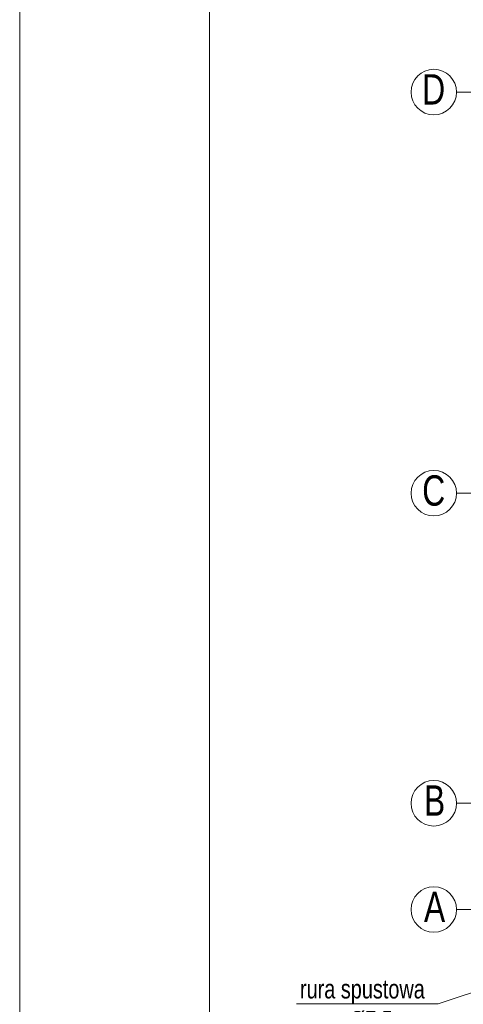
# Model space of a CAD drawing. Header units: inches. Extents: x 57112 to 98566, y -51777 to -16564.
# Tile 102 of 138: x 77867 to 78160, y -20807 to -20159. Entities that reach past the tile are written whole.
import ezdxf

# ---------------------------------------------------------------- set-up
doc = ezdxf.new("R2010")
doc.units = ezdxf.units.IN
doc.header["$MEASUREMENT"] = 0
doc.linetypes.add('DASHDOT', pattern=[1, 0.5, -0.25, 0, -0.25])
for name, color, linetype, lineweight in [('A--tabelka rysunku', 7, 'Continuous', 0), ('p--opisy dodatkowe', 251, 'Continuous', 0), ('p--osie konstr.-NR', 250, 'DASHDOT', 15)]:
    doc.layers.add(name, color=color, linetype=linetype, lineweight=lineweight)
doc.styles.add('1-50', font='arial.ttf', dxfattribs={"width": 0.75, "height": 12.5})
doc.styles.get("Standard").update_dxf_attribs({"font": 'arial.ttf', "width": 0.75})

msp = doc.modelspace()

# ---------------------------------------------------------------- linework, layer by layer
at = {"layer": 'A--tabelka rysunku', "linetype": 'Continuous', "elevation": 151.8}
for points in [[(77867.413, -21309.191), (79967.413, -21309.191), (79967.413, -19824.191), (77867.413, -19824.191)], [(77992.413, -21274.191), (79932.413, -21274.191), (79932.413, -19859.191), (77992.413, -19859.191)]]:
    msp.add_lwpolyline(points, close=True, dxfattribs=at)
at = {"layer": 'p--opisy dodatkowe', "elevation": 151.8}
msp.add_lwpolyline([(78049.84, -20807.037), (78143.063, -20807.037), (78255.854, -20769.799)], dxfattribs=at)
at = {"layer": 'p--osie konstr.-NR', "linetype": 'DASHDOT', "ltscale": 35}
for p, q in [((78155.21, -20206.383, 151.8), (78205.21, -20206.383, 151.8)), ((78155.21, -20470.683, 151.8), (78205.21, -20470.683, 151.8)), ((78155.21, -20674.983, 151.8), (78205.21, -20674.983, 151.8)), ((78155.21, -20744.983, 151.8), (78205.21, -20744.983, 151.8))]:
    msp.add_line(p, q, dxfattribs=at)
at = {"layer": 'p--osie konstr.-NR', "linetype": 'Continuous', "ltscale": 35}
for centre in [(78140.21, -20206.383, 151.8), (78140.21, -20470.683, 151.8), (78140.21, -20674.983, 151.8), (78140.21, -20744.983, 151.8)]:
    msp.add_circle(centre, 15, dxfattribs=at)

# ---------------------------------------------------------------- texts
at = {"layer": 'p--opisy dodatkowe', "insert": (78134.295, -20791.07, 151.8), "char_height": 12.5, "width": 177.1707, "attachment_point": 3, "style": '1-50'}
msp.add_mtext('rura spustowa\\P%%c7,5 cm', dxfattribs=at)
at = {"layer": 'p--osie konstr.-NR', "linetype": 'Continuous', "ltscale": 35, "char_height": 20, "width": 63.5564, "attachment_point": 3}
for s, insert in [('D', (78147.716, -20194.586, 151.8)), ('C', (78147.716, -20458.886, 151.8)), ('B', (78147.716, -20663.186, 151.8)), ('A', (78147.716, -20733.186, 151.8))]:
    msp.add_mtext(s, dxfattribs=dict(at, insert=insert))

doc.saveas('drawing.dxf')
